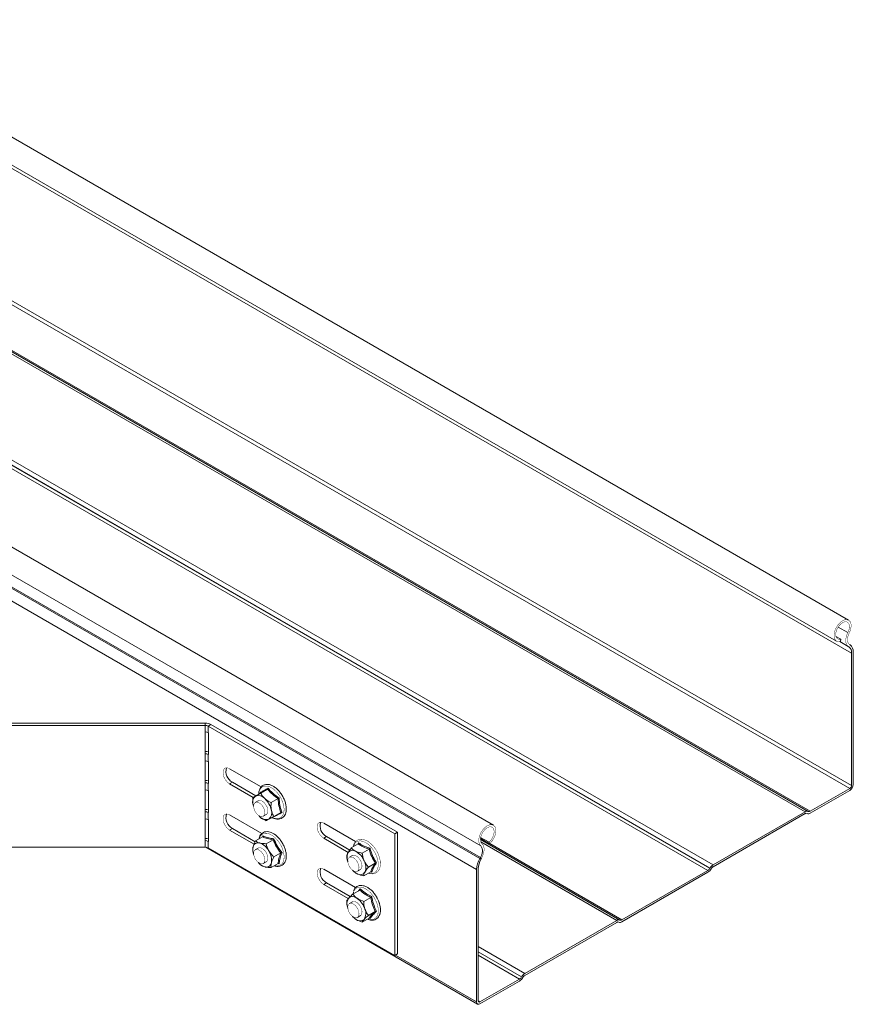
# Model space of a CAD drawing. Header units: millimetres. Extents: x -295 to 1856, y -2384 to 543.
# Tile 19 of 28: x 926 to 1239, y -1016 to -646. Entities that reach past the tile are written whole.
import ezdxf

# ---------------------------------------------------------------- set-up
doc = ezdxf.new("R2010")
doc.units = ezdxf.units.MM
doc.linetypes.add('K5LT32768', pattern=[0])
doc.linetypes.add('K5LT32769', pattern=[0])

msp = doc.modelspace()

# ---------------------------------------------------------------- linework, layer by layer
at = {"color": 7, "linetype": 'K5LT32768', "lineweight": 15}
for p, q in [((1237.62, -871.89), (846.97, -646.37)), ((846.97, -656.88), (1233.07, -879.77)), ((846.97, -658.11), (1238.72, -884.26)), ((846.97, -709.34), (1238.08, -935.12)), ((846.97, -726.49), (1223.23, -943.7)), ((846.97, -726.99), (1222.44, -943.75)), ((846.97, -726.99), (1222.48, -943.77)), ((846.97, -727.81), (1221.24, -943.87)), ((846.97, -767.61), (1186.76, -963.77)), ((846.97, -769.57), (1185.56, -965.04)), ((846.97, -769.67), (1185.52, -965.11)), ((846.97, -770.89), (1184.77, -965.9)), ((1104.22, -948.9), (846.97, -800.39)), ((846.97, -810.87), (1099.47, -956.64)), ((846.97, -815.36), (1099.35, -961.05)), ((846.97, -815.93), (1099.1, -961.49)), ((846.97, -820.65), (1097.94, -965.53)), ((1232.85, -878.04), (1234.68, -879.1)), ((1234.51, -879.9), (1234.68, -879.1)), ((1237.49, -881.81), (1237.73, -881.97)), ((1237.95, -881.04), (1238.19, -881.19)), ((1239.36, -883.89), (1239.36, -933.65)), ((1238.72, -884.26), (1238.72, -934.02)), ((697.85, -910.61), (996.08, -910.61)), ((697.85, -911.48), (996.08, -911.48)), ((996.08, -910.61), (996.08, -911.48)), ((996.08, -913.93), (996.08, -911.48)), ((998.21, -911.12), (997.15, -911.73)), ((997.15, -911.73), (1067.23, -952.19)), ((997.15, -914.18), (997.15, -911.73)), ((998.21, -911.12), (1068.29, -951.58)), ((995.97, -913.93), (996.08, -913.93)), ((995.97, -922.09), (995.97, -913.93)), ((997.15, -914.18), (997.23, -914.23)), ((997.23, -914.23), (997.23, -922.39)), ((996.08, -921.23), (995.97, -921.23)), ((996.08, -922.09), (995.97, -922.09)), ((996.08, -921.23), (996.08, -922.09)), ((996.08, -924.81), (996.08, -922.09)), ((997.15, -925.06), (997.15, -922.35)), ((997.23, -922.39), (997.15, -922.35)), ((995.97, -924.81), (996.08, -924.81)), ((995.97, -932.98), (995.97, -924.81)), ((997.15, -925.06), (997.23, -925.11)), ((997.23, -925.11), (997.23, -933.28)), ((1005.18, -927.7), (1017.05, -934.55)), ((996.08, -932.11), (995.97, -932.11)), ((996.08, -932.98), (995.97, -932.98)), ((996.08, -932.11), (996.08, -932.98)), ((996.08, -935.7), (996.08, -932.98)), ((997.15, -935.95), (997.15, -933.23)), ((997.23, -933.28), (997.15, -933.23)), ((1005.18, -933.42), (1006.24, -932.8)), ((1013.99, -938.5), (1005.18, -933.42)), ((1015.08, -937.91), (1006.24, -932.8)), ((1019.45, -935.43), (1016.85, -936.93)), ((1238.08, -935.12), (1223.23, -943.7)), ((995.97, -935.7), (996.08, -935.7)), ((995.97, -943.86), (995.97, -935.7)), ((997.15, -935.95), (997.23, -936)), ((997.23, -936), (997.23, -944.16)), ((1016.55, -937.06), (1013.94, -938.56)), ((1016.64, -936.95), (1016.61, -936.73)), ((1023.39, -938.96), (1020.78, -940.46)), ((1238.08, -935.86), (1223.23, -944.43)), ((996.08, -943), (995.97, -943)), ((996.08, -943), (996.08, -943.86)), ((1015.95, -939.74), (1014.82, -940.39)), ((996.08, -943.86), (995.97, -943.86)), ((995.97, -946.58), (996.08, -946.58)), ((995.97, -954.75), (995.97, -946.58)), ((996.08, -946.58), (996.08, -943.86)), ((997.15, -946.83), (997.15, -944.11)), ((997.23, -944.16), (997.15, -944.11)), ((1005.18, -945.05), (1017.33, -952.06)), ((1016.2, -945.43), (1016.21, -945.44)), ((1016.25, -945.42), (1016.51, -945.73)), ((1017.82, -945.59), (1018.95, -944.93)), ((1024.42, -944.11), (1021.81, -945.62)), ((1221.24, -943.87), (1186.76, -963.77)), ((1221.24, -944.6), (1186.76, -964.51)), ((1222.03, -944.55), (1221.99, -944.53)), ((1221.99, -944.53), (1222.03, -944.55)), ((1222.48, -943.77), (1222.44, -943.75)), ((997.15, -946.83), (997.23, -946.88)), ((997.23, -946.88), (997.23, -955.05)), ((1005.18, -950.77), (1006.24, -950.15)), ((1014.84, -955.12), (1006.24, -950.15)), ((1040.54, -948.11), (1052.53, -955.03)), ((996.08, -953.88), (995.97, -953.88)), ((996.08, -953.88), (996.08, -954.75)), ((1014.42, -956.1), (1005.18, -950.77)), ((1017.57, -953.36), (1014.97, -954.86)), ((1017.54, -953.38), (1017.69, -952.95)), ((1040.54, -953.83), (1041.6, -953.21)), ((1049.75, -959.15), (1040.54, -953.83)), ((1050.33, -958.26), (1041.6, -953.21)), ((1068.29, -951.58), (1067.23, -952.19)), ((1067.23, -952.19), (1067.23, -997.92)), ((1068.29, -951.58), (1068.29, -997.3)), ((1099.38, -953.99), (1102.78, -955.95)), ((1099.46, -953.51), (1102.62, -955.33)), ((996.08, -957.2), (697.85, -957.2)), ((996.08, -954.75), (995.97, -954.75)), ((996.08, -957.2), (996.08, -954.75)), ((996.26, -957.21), (1098.31, -1016.12)), ((997.23, -955.05), (997.15, -955)), ((997.15, -957.46), (997.15, -955)), ((1067.23, -997.92), (997.15, -957.46)), ((1015.95, -957.5), (1014.82, -958.15)), ((1021.51, -954.38), (1018.9, -955.88)), ((1053.5, -955.98), (1050.9, -957.49)), ((1053.34, -956.08), (1053.65, -955.57)), ((1099.37, -954.34), (1151.73, -984.57)), ((1099.37, -954.34), (1151.77, -984.59)), ((1102.62, -955.33), (1102.78, -955.95)), ((1014.09, -959.42), (1014.15, -959.63)), ((1024.42, -959.36), (1021.81, -960.87)), ((1051.31, -960.35), (1050.18, -961)), ((1057.57, -957.94), (1054.97, -959.44)), ((1099.1, -961.49), (1099.35, -961.05)), ((1099.56, -961.73), (1099.81, -961.29)), ((1016.2, -963.19), (1016.35, -963.34)), ((1016.85, -963.82), (1016.4, -963.3)), ((1017.82, -963.35), (1018.95, -962.69)), ((1023.39, -963.33), (1020.78, -964.84)), ((1023.8, -963.43), (1023.33, -963.37)), ((1049.48, -962.4), (1049.5, -962.49)), ((1059.9, -963.15), (1057.3, -964.66)), ((1098.57, -1014.93), (1098.57, -965.17)), ((1185.56, -965.04), (1185.52, -965.11)), ((1040.54, -965.46), (1052.53, -972.39)), ((1051.56, -966.04), (1051.72, -966.21)), ((1053.18, -966.2), (1054.31, -965.55)), ((1058.17, -966.42), (1055.56, -967.92)), ((1058.55, -966.53), (1058.2, -966.41)), ((1097.94, -965.53), (1097.94, -1015.3)), ((1184.77, -965.9), (1152.52, -984.52)), ((1184.77, -966.63), (1152.52, -985.25)), ((1186.01, -965.3), (1185.97, -965.37)), ((1040.54, -971.18), (1041.6, -970.57)), ((1049.74, -976.49), (1040.54, -971.18)), ((1050.51, -975.71), (1041.6, -970.57)), ((1054.1, -973.28), (1051.5, -974.79)), ((1051.73, -974.06), (1051.57, -974.74)), ((1053.55, -973.6), (1054.28, -972.86)), ((1058.17, -976.03), (1055.56, -977.53)), ((1056.45, -974.65), (1056.18, -974.89)), ((1051.31, -977.7), (1050.18, -978.36)), ((1061.42, -978.24), (1061.37, -978.05)), ((1051.56, -983.4), (1051.63, -983.47)), ((1052.51, -984.2), (1051.68, -983.42)), ((1053.18, -983.55), (1054.31, -982.9)), ((1059.9, -981.3), (1057.3, -982.8)), ((1057.57, -983.82), (1054.97, -985.32)), ((1057.93, -983.93), (1057.65, -983.8)), ((1150.53, -984.69), (1116.05, -1004.59)), ((1150.53, -985.42), (1116.05, -1005.33)), ((1151.32, -985.37), (1151.28, -985.35)), ((1151.28, -985.35), (1151.32, -985.37)), ((1151.77, -984.59), (1151.73, -984.57)), ((1068.29, -997.3), (1067.23, -997.92)), ((1114.85, -1005.86), (1114.81, -1005.93)), ((1114.06, -1006.72), (1099.21, -1015.3)), ((1114.06, -1007.46), (1099.21, -1016.03)), ((1115.3, -1006.12), (1115.26, -1006.19))]:
    msp.add_line(p, q, dxfattribs=at)
at = {"color": 8, "linetype": 'K5LT32769', "lineweight": 15, "true_color": 0x808080}
for p, q in [((917.86, -748.79), (1238.72, -934.02)), ((1233.7, -874.49), (1237.33, -876.59)), ((1234.25, -879.96), (1237.73, -881.97)), ((1234.27, -879.95), (1237.49, -881.81)), ((997.23, -922.3), (997.15, -922.35)), ((997.23, -933.18), (997.15, -933.23)), ((997.23, -944.07), (997.15, -944.11)), ((997.23, -954.95), (997.15, -955)), ((1051.97, -956.13), (1051.63, -957.07)), ((1099.52, -955.24), (1150.53, -984.69)), ((1102.88, -955.86), (1152.52, -984.52)), ((1098.57, -994.5), (1116.05, -1004.59)), ((1067.53, -997.74), (1097.94, -1015.3)), ((1098.57, -996.46), (1114.85, -1005.86)), ((1098.57, -996.55), (1114.81, -1005.93)), ((1098.57, -997.78), (1114.06, -1006.72)), ((1098.57, -1014.93), (1099.21, -1015.3))]:
    msp.add_line(p, q, dxfattribs=at)
at = {"color": 7, "linetype": 'K5LT32768', "const_width": 0.15}
for points in [[(1234.51, -879.9), (1233.67, -879.97), (1232.96, -879.71), (1232.45, -879.13), (1232.17, -878.28), (1232.15, -877.23), (1232.39, -876.07), (1232.87, -874.9), (1233.54, -873.79), (1234.37, -872.86), (1235.27, -872.16), (1236.18, -871.76), (1237.02, -871.69), (1237.73, -871.96), (1238.24, -872.54), (1238.52, -873.39), (1238.54, -874.44), (1238.3, -875.6), (1237.82, -876.78)], [(1234.68, -879.1), (1233.92, -879.14), (1233.31, -878.85), (1232.92, -878.24), (1232.76, -877.39), (1232.88, -876.38), (1233.24, -875.31), (1233.82, -874.3), (1234.56, -873.44), (1235.38, -872.83), (1236.19, -872.53), (1236.92, -872.56), (1237.48, -872.93), (1237.83, -873.6), (1237.92, -874.49), (1237.75, -875.52), (1237.33, -876.59)], [(1237.33, -876.59), (1236.97, -877.39), (1236.72, -878.2), (1236.57, -878.99), (1236.53, -879.74), (1236.61, -880.41), (1236.8, -881), (1237.1, -881.47), (1237.49, -881.81)], [(1237.82, -876.78), (1237.53, -877.43), (1237.32, -878.09), (1237.2, -878.74), (1237.17, -879.35), (1237.23, -879.9), (1237.39, -880.37), (1237.63, -880.76), (1237.95, -881.04)], [(1005.18, -933.42), (1004.34, -932.75), (1003.59, -931.83), (1003.04, -930.75), (1002.75, -929.65), (1002.75, -928.65), (1003.04, -927.89), (1003.59, -927.45), (1004.34, -927.38), (1005.18, -927.7)], [(1014.22, -942.13), (1014.18, -941.98), (1014.03, -941.39)], [(1014.8, -940.4), (1015.4, -940.25), (1016.11, -940.43), (1016.85, -940.92), (1017.52, -941.66), (1018.04, -942.56), (1018.36, -943.51), (1018.44, -944.4), (1018.25, -945.11), (1017.84, -945.58), (1017.24, -945.73), (1016.53, -945.55), (1015.79, -945.06), (1015.12, -944.32), (1014.6, -943.42), (1014.28, -942.47), (1014.21, -941.58), (1014.39, -940.86), (1014.8, -940.4)], [(1018.95, -944.93), (1019.37, -944.49), (1019.56, -943.79), (1019.51, -942.9), (1019.2, -941.95), (1018.68, -941.05), (1018.02, -940.3), (1017.28, -939.8), (1016.57, -939.6), (1015.96, -939.73), (1015.95, -939.74)], [(1005.18, -950.77), (1004.34, -950.11), (1003.59, -949.18), (1003.04, -948.1), (1002.75, -947), (1002.75, -946.01), (1003.04, -945.24), (1003.59, -944.8), (1004.34, -944.74), (1005.18, -945.05)], [(1016.51, -945.73), (1016.07, -945.3), (1016.02, -945.24)], [(1040.54, -953.83), (1039.69, -953.16), (1038.95, -952.24), (1038.39, -951.16), (1038.1, -950.06), (1038.1, -949.06), (1038.39, -948.3), (1038.95, -947.86), (1039.69, -947.79), (1040.54, -948.11)], [(1099.47, -956.64), (1098.99, -956.02), (1098.75, -955.13), (1098.77, -954.06), (1099.05, -952.9), (1099.56, -951.72), (1100.27, -950.64), (1101.11, -949.74), (1102.02, -949.08), (1102.92, -948.74), (1103.75, -948.72), (1104.43, -949.04), (1104.91, -949.67), (1105.14, -950.55), (1105.12, -951.62), (1104.84, -952.79), (1104.33, -953.96), (1103.62, -955.05), (1102.78, -955.95)], [(1099.96, -955.89), (1099.54, -955.31), (1099.37, -954.48), (1099.46, -953.48), (1099.81, -952.41), (1100.37, -951.39), (1101.1, -950.51), (1101.91, -949.88), (1102.73, -949.55), (1103.47, -949.55), (1104.05, -949.9), (1104.42, -950.54), (1104.53, -951.42), (1104.38, -952.44), (1103.98, -953.51), (1103.37, -954.51), (1102.62, -955.33)], [(1057.25, -966.94), (1057.77, -967.14), (1058.85, -967.26), (1059.83, -967.06), (1060.64, -966.56), (1061.25, -965.83), (1061.64, -964.9), (1061.82, -963.77), (1061.78, -962.5), (1061.5, -961.14), (1061.01, -959.77), (1060.33, -958.44), (1059.49, -957.21), (1058.53, -956.13), (1057.48, -955.25), (1056.38, -954.62), (1055.27, -954.27), (1054.2, -954.22), (1053.25, -954.5), (1052.49, -955.05), (1051.97, -955.78), (1051.73, -956.32), (1051.56, -957.11)], [(1018.95, -962.69), (1019.2, -962.49), (1019.51, -961.9), (1019.56, -961.08), (1019.37, -960.15), (1018.94, -959.21), (1018.33, -958.38), (1017.62, -957.75), (1016.89, -957.41), (1016.22, -957.39), (1015.95, -957.5)], [(1099.81, -961.29), (1100.2, -960.5), (1100.49, -959.69), (1100.68, -958.88), (1100.76, -958.12), (1100.72, -957.42), (1100.57, -956.8), (1100.32, -956.28), (1099.96, -955.89)], [(1017.84, -959.91), (1018.25, -960.85), (1018.44, -961.78), (1018.36, -962.59), (1018.04, -963.17), (1017.52, -963.46), (1016.85, -963.42), (1016.11, -963.07), (1015.4, -962.43), (1014.8, -961.58), (1014.39, -960.64), (1014.21, -959.71), (1014.28, -958.91), (1014.6, -958.33), (1015.12, -958.03), (1015.79, -958.07), (1016.53, -958.43), (1017.24, -959.07), (1017.84, -959.91)], [(1053.19, -962.77), (1053.61, -963.71), (1053.79, -964.64), (1053.72, -965.44), (1053.4, -966.03), (1052.87, -966.32), (1052.2, -966.28), (1051.47, -965.92), (1050.76, -965.28), (1050.16, -964.44), (1049.74, -963.5), (1049.56, -962.57), (1049.63, -961.76), (1049.95, -961.18), (1050.48, -960.89), (1051.15, -960.93), (1051.88, -961.29), (1052.59, -961.92), (1053.19, -962.77)], [(1054.31, -965.55), (1054.73, -965.1), (1054.92, -964.39), (1054.86, -963.51), (1054.55, -962.56), (1054.03, -961.65), (1053.36, -960.91), (1052.63, -960.41), (1051.92, -960.21), (1051.31, -960.35), (1051.31, -960.35)], [(1040.54, -971.18), (1039.69, -970.52), (1038.95, -969.59), (1038.39, -968.51), (1038.1, -967.41), (1038.1, -966.42), (1038.39, -965.65), (1038.95, -965.21), (1039.69, -965.15), (1040.54, -965.46)], [(1050.16, -978.37), (1050.76, -978.22), (1051.47, -978.4), (1052.2, -978.88), (1052.87, -979.62), (1053.4, -980.52), (1053.72, -981.47), (1053.79, -982.36), (1053.61, -983.08), (1053.19, -983.54), (1052.59, -983.69), (1051.88, -983.51), (1051.15, -983.02), (1050.48, -982.29), (1049.95, -981.39), (1049.63, -980.44), (1049.56, -979.55), (1049.74, -978.83), (1050.16, -978.37)], [(1054.73, -980.37), (1054.3, -979.43), (1053.7, -978.59), (1052.99, -977.96), (1052.25, -977.62), (1051.59, -977.59), (1051.31, -977.7)], [(1054.31, -982.9), (1054.55, -982.71), (1054.86, -982.11), (1054.92, -981.3), (1054.73, -980.37)]]:
    msp.add_lwpolyline(points, dxfattribs=at)
at = {"color": 8, "linetype": 'K5LT32769', "true_color": 0x808080, "const_width": 0.15}
for points in [[(1021.24, -946), (1021.84, -946.26), (1022.89, -946.47), (1023.84, -946.36), (1024.63, -945.92), (1025.21, -945.17), (1025.57, -944.17), (1025.67, -942.96), (1025.52, -941.61), (1025.12, -940.19), (1024.49, -938.78), (1023.67, -937.45), (1022.71, -936.28), (1021.64, -935.32), (1020.54, -934.64), (1019.46, -934.26), (1018.45, -934.21), (1017.58, -934.49), (1016.89, -935.09), (1016.41, -935.97), (1016.18, -937.08), (1016.17, -937.28)], [(1022.08, -964.09), (1022.18, -964.12), (1023.21, -964.23), (1024.11, -964.01), (1024.83, -963.47), (1025.35, -962.64), (1025.63, -961.57), (1025.65, -960.31), (1025.42, -958.93), (1024.95, -957.5), (1024.25, -956.11), (1023.38, -954.82), (1022.38, -953.71), (1021.29, -952.84), (1020.19, -952.25), (1019.13, -951.97), (1018.16, -952.03), (1017.34, -952.41), (1016.71, -953.1), (1016.31, -954.06), (1016.3, -954.09)], [(1057.31, -966.91), (1057.76, -967.02), (1058.76, -967.07), (1059.63, -966.78), (1060.31, -966.18), (1060.78, -965.3), (1061.01, -964.18), (1060.98, -962.89), (1060.7, -961.49), (1060.18, -960.07), (1059.44, -958.69), (1058.54, -957.43), (1057.52, -956.37), (1056.42, -955.55), (1055.32, -955.02), (1054.27, -954.81), (1053.33, -954.93), (1052.55, -955.38), (1051.97, -956.13)], [(1060.58, -978.45), (1059.99, -977.03), (1059.21, -975.68), (1058.27, -974.47), (1057.22, -973.47), (1056.12, -972.72), (1055.03, -972.28), (1054, -972.16), (1053.1, -972.38), (1052.37, -972.91), (1051.85, -973.73), (1051.73, -974.06)], [(1057.02, -984.16), (1058.04, -984.42), (1059.01, -984.37), (1059.83, -984), (1060.47, -983.31), (1060.87, -982.36), (1061.03, -981.19), (1060.93, -979.86), (1060.58, -978.45)]]:
    msp.add_lwpolyline(points, dxfattribs=at)
at = {"color": 7, "linetype": 'K5LT32768', "lineweight": 15}
for centre, radius, start, end in [((1236.12, -884.02), 2.61, 354.741, 51.9912), ((1236.3, -883.61), 3.07, 354.7422, 51.9917), ((996.17, -914.94), 4.33, 61.9625, 91.1451), ((996.13, -913.64), 2.17, 61.9636, 91.1299), ((996.13, -916.09), 2.17, 61.9636, 91.1299), ((996.1, -926.18), 4.96, 76.8194, 90.1432), ((996.13, -924.26), 2.17, 61.9636, 91.1299), ((996.13, -926.98), 2.17, 61.9636, 91.1299), ((1008.42, -928.76), 4.59, 162.2617, 241.7356), ((996.1, -937.07), 4.96, 76.8194, 90.1432), ((996.13, -935.14), 2.17, 61.9636, 91.1299), ((1236.59, -933.53), 2.77, 302.6047, 357.3964), ((1237.34, -933.96), 1.38, 302.6034, 357.3999), ((996.13, -937.86), 2.17, 61.9636, 91.1299), ((1016.91, -940.36), 3.06, 129.3558, 199.6266), ((1015.99, -940.95), 3.13, 39.9189, 109.0784), ((1012.84, -944.99), 8.21, 12.0184, 47.4739), ((996.1, -947.95), 4.96, 76.8194, 90.1432), ((996.13, -946.03), 2.17, 61.9636, 91.1299), ((996.13, -948.75), 2.17, 61.9636, 91.1299), ((1008.42, -946.11), 4.59, 162.2617, 241.7357), ((1018.91, -943.72), 3.13, 219.9192, 289.078), ((1017.99, -944.31), 3.06, 309.3564, 19.626), ((1221.94, -944.85), 1.21, 65.6829, 125.6216), ((1221.68, -945.22), 0.755, 65.6992, 125.6083), ((1222.53, -943.45), 1.21, 245.6829, 305.6216), ((1222.79, -943.09), 0.754, 245.6776, 305.6299), ((1043.77, -949.17), 4.59, 162.2612, 241.7361), ((996.1, -958.84), 4.96, 76.8194, 90.1432), ((996.13, -956.91), 2.17, 61.9636, 91.1299), ((996.13, -959.37), 2.17, 61.9636, 91.1299), ((1019.27, -958.14), 5.34, 168.7079, 199.1232), ((1015.91, -957.44), 1.92, 71.8469, 169.6873), ((1014.4, -961.48), 6.23, 27.3207, 70.1633), ((1096.42, -958.76), 3.71, 321.9471, 34.7714), ((1014.63, -962.07), 6.33, 350.6767, 33.0603), ((1054.03, -961.09), 4.75, 158.6329, 200.3253), ((1051.37, -960.4), 2.04, 56.0349, 149.4632), ((1048.97, -965.09), 7.3, 22.5434, 60.9832), ((1106.51, -965.82), 8.58, 149.7133, 178.1266), ((1020.01, -959.56), 5.27, 220.7108, 252.1612), ((1018.99, -962.75), 1.92, 251.8468, 349.687), ((1043.77, -966.52), 4.59, 162.2612, 241.7362), ((1051.22, -964.74), 5.12, 339.4705, 28.5654), ((1105.86, -965.41), 7.3, 149.7157, 178.1271), ((1183.63, -964.06), 2.16, 301.9588, 331.1387), ((1188.6, -966.71), 3.46, 121.953, 151.1459), ((1187.91, -966.34), 2.16, 121.949, 151.1485), ((1055.77, -961.95), 5.88, 221.5933, 243.0659), ((1054.25, -965.49), 2.04, 236.0336, 329.4645), ((1182.94, -963.7), 3.46, 301.953, 331.146), ((1053.25, -978.5), 4, 146.5963, 203.5244), ((1051.44, -978.16), 2.42, 46.5372, 129.4889), ((1048.43, -982.85), 7.96, 17.803, 54.0211), ((1056.22, -978.8), 6.55, 222.2189, 235.4794), ((1052.33, -982.09), 4.04, 326.7174, 24.5402), ((1054.17, -982.44), 2.42, 226.5363, 309.4899), ((1151.23, -985.67), 1.21, 65.6964, 125.6081), ((1150.97, -986.04), 0.754, 65.6764, 125.6189), ((1151.82, -984.27), 1.21, 245.6964, 305.6081), ((1152.08, -983.91), 0.754, 245.6764, 305.6189), ((1112.92, -1004.88), 2.16, 301.9552, 331.1481), ((1117.89, -1007.53), 3.46, 121.9592, 151.1398), ((1117.2, -1007.16), 2.16, 121.9552, 151.1481), ((1112.23, -1004.52), 3.46, 301.9592, 331.1398), ((1098.71, -1015.42), 0.786, 170.776, 309.2166), ((1098.96, -1014.99), 0.393, 170.7704, 309.2222)]:
    msp.add_arc(centre, radius, start, end, dxfattribs=at)
for points, knots in [([(1021.14, -946), (1021.2, -946.04), (1021.63, -946.32), (1022.45, -946.57), (1023.53, -946.7), (1024.52, -946.49), (1025.33, -945.98), (1025.94, -945.22), (1026.34, -944.27), (1026.51, -943.13), (1026.46, -941.85), (1026.17, -940.49), (1025.67, -939.11), (1024.98, -937.77), (1024.13, -936.53), (1023.16, -935.45), (1022.1, -934.58), (1020.99, -933.94), (1019.88, -933.59), (1018.81, -933.56), (1017.86, -933.84), (1017.09, -934.42), (1016.53, -935.22), (1016.19, -936.19), (1016.14, -936.94), (1016.12, -937.31)], [0, 0, 0, 0, 0.008206, 0.054943, 0.101583, 0.14706, 0.19072, 0.233585, 0.276954, 0.321789, 0.367663, 0.413792, 0.459831, 0.50579, 0.551753, 0.597801, 0.64403, 0.690541, 0.737332, 0.783806, 0.828851, 0.872179, 0.915005, 0.958695, 1, 1, 1, 1]), ([(1019.45, -935.43), (1018.89, -935.75), (1017.73, -936.4), (1016.94, -936.84), (1016.55, -937.06)], [0, 0, 0, 0, 0.492148, 1, 1, 1, 1]), ([(1016.61, -936.73), (1016.7, -936.68), (1017.16, -936.44), (1018.09, -935.93), (1019.17, -935.31), (1019.67, -935.02)], [0, 0, 0, 0, 0.118084, 0.592257, 1, 1, 1, 1]), ([(1019.67, -935.02), (1019.67, -935.02), (1019.66, -935.06), (1019.65, -935.15), (1019.6, -935.27), (1019.54, -935.37), (1019.48, -935.41), (1019.45, -935.43)], [0, 0, 0, 0, 0.007951, 0.267464, 0.528347, 0.763536, 1, 1, 1, 1]), ([(1023.39, -938.96), (1022.65, -938.43), (1021.15, -937.37), (1020.03, -936.08), (1019.45, -935.43)], [0, 0, 0, 0, 0.49215, 1, 1, 1, 1]), ([(1019.67, -935.02), (1019.8, -935.18), (1020.46, -935.99), (1021.75, -937.31), (1023.15, -938.28), (1023.8, -938.72)], [0, 0, 0, 0, 0.118083, 0.592259, 1, 1, 1, 1]), ([(1014.03, -941.39), (1013.95, -940.65), (1013.84, -939.72), (1013.92, -938.76), (1013.94, -938.56)], [0, 0, 0, 0, 0.801459, 1, 1, 1, 1]), ([(1013.94, -938.56), (1014.17, -938.44), (1014.43, -938.3), (1014.92, -938.02), (1014.97, -937.99)], [0, 0, 0, 0, 0.896037, 1, 1, 1, 1]), ([(1014.97, -937.99), (1015.43, -937.74), (1016, -937.42), (1016.71, -937.01), (1016.85, -936.93)], [0, 0, 0, 0, 0.801457, 1, 1, 1, 1]), ([(1016.64, -936.95), (1016.64, -936.94), (1016.66, -936.9), (1016.65, -936.83), (1016.63, -936.76), (1016.61, -936.73), (1016.61, -936.73)], [0, 0, 0, 0, 0.146667, 0.568031, 0.987169, 1, 1, 1, 1]), ([(1016.85, -936.93), (1016.95, -937.12), (1017.34, -937.83), (1017.95, -938.47), (1018.39, -938.94)], [0, 0, 0, 0, 0.263247, 1, 1, 1, 1]), ([(1018.39, -938.94), (1018.5, -939.03), (1019.16, -939.6), (1020.01, -940.09), (1020.75, -940.45), (1020.78, -940.46)], [0, 0, 0, 0, 0.148481, 0.965561, 1, 1, 1, 1]), ([(1023.8, -938.72), (1023.8, -938.72), (1023.77, -938.74), (1023.7, -938.78), (1023.59, -938.84), (1023.48, -938.9), (1023.42, -938.94), (1023.39, -938.96)], [0, 0, 0, 0, 0.007929, 0.267458, 0.528348, 0.763542, 1, 1, 1, 1]), ([(1024.42, -944.11), (1024.16, -943.32), (1023.63, -941.71), (1023.47, -939.88), (1023.39, -938.96)], [0, 0, 0, 0, 0.492149, 1, 1, 1, 1]), ([(1023.8, -938.72), (1023.81, -938.95), (1023.87, -940.09), (1024.12, -941.98), (1024.64, -943.46), (1024.88, -944.14)], [0, 0, 0, 0, 0.118083, 0.592257, 1, 1, 1, 1]), ([(1020.78, -940.46), (1020.74, -941.33), (1020.69, -942.31), (1020.86, -943.19), (1020.87, -943.28)], [0, 0, 0, 0, 0.896038, 1, 1, 1, 1]), ([(1016.51, -945.73), (1016.61, -945.81), (1017.28, -946.39), (1018.13, -946.88), (1018.87, -947.23), (1018.9, -947.25)], [0, 0, 0, 0, 0.148486, 0.965566, 1, 1, 1, 1]), ([(1019.93, -946.68), (1019.59, -946.87), (1019.16, -947.1), (1018.95, -947.22), (1018.9, -947.25)], [0, 0, 0, 0, 0.801461, 1, 1, 1, 1]), ([(1021.81, -945.62), (1021.19, -945.97), (1020.49, -946.36), (1019.99, -946.65), (1019.93, -946.68)], [0, 0, 0, 0, 0.89604, 1, 1, 1, 1]), ([(1020.87, -943.28), (1021.07, -943.96), (1021.32, -944.8), (1021.73, -945.48), (1021.81, -945.62)], [0, 0, 0, 0, 0.801459, 1, 1, 1, 1]), ([(1024.88, -944.14), (1024.73, -944.22), (1023.98, -944.63), (1022.84, -945.26), (1022.15, -945.66), (1021.82, -945.85)], [0, 0, 0, 0, 0.118086, 0.592258, 1, 1, 1, 1]), ([(1024.88, -944.14), (1024.88, -944.14), (1024.84, -944.12), (1024.76, -944.09), (1024.63, -944.07), (1024.51, -944.07), (1024.45, -944.1), (1024.42, -944.11)], [0, 0, 0, 0, 0.007999, 0.267475, 0.528374, 0.763543, 1, 1, 1, 1]), ([(1022.01, -964.13), (1022.09, -964.16), (1022.21, -964.21), (1022.53, -964.34), (1023.13, -964.41), (1024.01, -964.41), (1024.92, -964.04), (1025.64, -963.41), (1026.15, -962.56), (1026.44, -961.52), (1026.51, -960.31), (1026.35, -958.99), (1025.97, -957.61), (1025.37, -956.24), (1024.61, -954.94), (1023.69, -953.77), (1022.67, -952.78), (1021.59, -952.01), (1020.47, -951.5), (1019.37, -951.3), (1018.35, -951.41), (1017.47, -951.84), (1016.81, -952.53), (1016.38, -953.3), (1016.27, -953.9), (1016.23, -954.13)], [0, 0, 0, 0, 0.010856, 0.016984, 0.043753, 0.093266, 0.141378, 0.187862, 0.23412, 0.281606, 0.330593, 0.380296, 0.430013, 0.479621, 0.52918, 0.57879, 0.628532, 0.678524, 0.728844, 0.779279, 0.828839, 0.876477, 0.922807, 0.96924, 1, 1, 1, 1]), ([(1017.69, -952.95), (1017.69, -952.95), (1017.7, -953), (1017.71, -953.08), (1017.69, -953.2), (1017.65, -953.3), (1017.6, -953.34), (1017.57, -953.36)], [0, 0, 0, 0, 0.007949, 0.267459, 0.528345, 0.763539, 1, 1, 1, 1]), ([(1021.51, -954.38), (1020.77, -954.26), (1019.27, -954.03), (1018.14, -953.59), (1017.57, -953.36)], [0, 0, 0, 0, 0.492148, 1, 1, 1, 1]), ([(1017.69, -952.95), (1017.82, -953.01), (1018.49, -953.32), (1019.78, -953.75), (1021.18, -953.93), (1021.82, -954.02)], [0, 0, 0, 0, 0.118083, 0.592259, 1, 1, 1, 1]), ([(1021.82, -954.02), (1021.82, -954.02), (1021.81, -954.06), (1021.76, -954.13), (1021.68, -954.23), (1021.59, -954.32), (1021.54, -954.36), (1021.51, -954.38)], [0, 0, 0, 0, 0.007941, 0.267454, 0.528345, 0.763538, 1, 1, 1, 1]), ([(1021.82, -954.02), (1021.91, -954.24), (1022.36, -955.35), (1023.28, -957.19), (1024.38, -958.6), (1024.88, -959.26)], [0, 0, 0, 0, 0.118084, 0.592256, 1, 1, 1, 1]), ([(1013.94, -958.83), (1013.9, -958.36), (1013.85, -957.84), (1014.01, -957.16), (1014.03, -957.09)], [0, 0, 0, 0, 0.896038, 1, 1, 1, 1]), ([(1014.03, -957.09), (1014.23, -956.52), (1014.47, -955.79), (1014.89, -955.02), (1014.97, -954.86)], [0, 0, 0, 0, 0.801459, 1, 1, 1, 1]), ([(1014.97, -954.86), (1015.07, -954.94), (1015.45, -955.25), (1016.06, -955.46), (1016.51, -955.62)], [0, 0, 0, 0, 0.263248, 1, 1, 1, 1]), ([(1016.51, -955.62), (1016.61, -955.64), (1017.28, -955.8), (1018.13, -955.86), (1018.87, -955.88), (1018.9, -955.88)], [0, 0, 0, 0, 0.148486, 0.965566, 1, 1, 1, 1]), ([(1018.9, -955.88), (1019.13, -956.73), (1019.39, -957.67), (1019.88, -958.53), (1019.93, -958.62)], [0, 0, 0, 0, 0.896034, 1, 1, 1, 1]), ([(1024.42, -959.36), (1023.85, -958.6), (1022.69, -957.04), (1021.91, -955.27), (1021.51, -954.38)], [0, 0, 0, 0, 0.492146, 1, 1, 1, 1]), ([(1050.9, -957.49), (1050.76, -957.66), (1050.24, -958.33), (1049.88, -958.93), (1049.61, -959.37)], [0, 0, 0, 0, 0.263246, 1, 1, 1, 1]), ([(1050.9, -957.49), (1051.3, -957.89), (1051.75, -958.34), (1052.44, -958.67), (1052.51, -958.71)], [0, 0, 0, 0, 0.896042, 1, 1, 1, 1]), ([(1053.5, -955.98), (1053.53, -955.96), (1053.58, -955.92), (1053.64, -955.82), (1053.66, -955.7), (1053.66, -955.61), (1053.65, -955.57), (1053.65, -955.57)], [0, 0, 0, 0, 0.236461, 0.471647, 0.732528, 0.992042, 1, 1, 1, 1]), ([(1057.57, -957.94), (1056.81, -957.67), (1055.27, -957.13), (1054.1, -956.37), (1053.5, -955.98)], [0, 0, 0, 0, 0.492145, 1, 1, 1, 1]), ([(1053.65, -955.57), (1053.79, -955.67), (1054.48, -956.16), (1055.82, -956.92), (1057.26, -957.4), (1057.93, -957.62)], [0, 0, 0, 0, 0.118086, 0.59226, 1, 1, 1, 1]), ([(1057.57, -957.94), (1057.6, -957.92), (1057.66, -957.88), (1057.76, -957.8), (1057.85, -957.71), (1057.9, -957.65), (1057.93, -957.62), (1057.93, -957.62)], [0, 0, 0, 0, 0.236463, 0.47165, 0.732543, 0.992064, 1, 1, 1, 1]), ([(1057.93, -957.62), (1057.99, -957.85), (1058.32, -959), (1059.03, -960.92), (1059.95, -962.41), (1060.38, -963.1)], [0, 0, 0, 0, 0.118083, 0.592258, 1, 1, 1, 1]), ([(1014.09, -959.42), (1014.09, -959.41), (1014.01, -959.22), (1013.97, -959.02), (1013.94, -958.83)], [0, 0, 0, 0, 0.054158, 1, 1, 1, 1]), ([(1019.93, -958.62), (1020.39, -959.27), (1020.96, -960.08), (1021.67, -960.74), (1021.81, -960.87)], [0, 0, 0, 0, 0.801459, 1, 1, 1, 1]), ([(1021.81, -960.87), (1021.46, -961.56), (1021.08, -962.34), (1020.89, -963.03), (1020.87, -963.1)], [0, 0, 0, 0, 0.896038, 1, 1, 1, 1]), ([(1023.39, -963.33), (1023.47, -962.74), (1023.62, -961.52), (1024.15, -960.09), (1024.42, -959.36)], [0, 0, 0, 0, 0.492148, 1, 1, 1, 1]), ([(1024.88, -959.26), (1024.81, -959.44), (1024.44, -960.33), (1023.97, -961.8), (1023.86, -962.91), (1023.8, -963.43)], [0, 0, 0, 0, 0.118083, 0.592258, 1, 1, 1, 1]), ([(1024.88, -959.26), (1024.88, -959.26), (1024.84, -959.26), (1024.76, -959.26), (1024.63, -959.28), (1024.51, -959.32), (1024.45, -959.35), (1024.42, -959.36)], [0, 0, 0, 0, 0.007998, 0.267474, 0.528374, 0.763542, 1, 1, 1, 1]), ([(1049.61, -959.37), (1049.57, -959.45), (1049.29, -959.98), (1049.19, -960.42), (1049.16, -960.74), (1049.16, -960.75)], [0, 0, 0, 0, 0.148482, 0.965562, 1, 1, 1, 1]), ([(1049.55, -962.38), (1049.43, -962.04), (1049.25, -961.5), (1049.19, -960.95), (1049.16, -960.75)], [0, 0, 0, 0, 0.650701, 1, 1, 1, 1]), ([(1052.51, -958.71), (1053.12, -958.94), (1053.89, -959.24), (1054.79, -959.41), (1054.97, -959.44)], [0, 0, 0, 0, 0.801462, 1, 1, 1, 1]), ([(1054.97, -959.44), (1055.12, -960.32), (1055.28, -961.3), (1055.67, -962.2), (1055.71, -962.29)], [0, 0, 0, 0, 0.89604, 1, 1, 1, 1]), ([(1059.9, -963.15), (1059.43, -962.35), (1058.46, -960.72), (1057.87, -958.87), (1057.57, -957.94)], [0, 0, 0, 0, 0.492149, 1, 1, 1, 1]), ([(1016.85, -963.82), (1016.95, -963.9), (1017.34, -964.2), (1017.95, -964.42), (1018.39, -964.57)], [0, 0, 0, 0, 0.263248, 1, 1, 1, 1]), ([(1018.39, -964.57), (1018.5, -964.6), (1019.16, -964.76), (1020.01, -964.82), (1020.75, -964.84), (1020.78, -964.84)], [0, 0, 0, 0, 0.148481, 0.965561, 1, 1, 1, 1]), ([(1020.87, -963.1), (1020.79, -963.61), (1020.69, -964.25), (1020.77, -964.74), (1020.78, -964.84)], [0, 0, 0, 0, 0.801459, 1, 1, 1, 1]), ([(1023.39, -963.33), (1023.42, -963.32), (1023.48, -963.3), (1023.59, -963.31), (1023.7, -963.35), (1023.77, -963.4), (1023.8, -963.43), (1023.8, -963.43)], [0, 0, 0, 0, 0.236458, 0.471654, 0.73254, 0.992071, 1, 1, 1, 1]), ([(1055.71, -962.29), (1056.09, -962.98), (1056.56, -963.83), (1057.18, -964.52), (1057.3, -964.66)], [0, 0, 0, 0, 0.801463, 1, 1, 1, 1]), ([(1057.3, -964.66), (1057.16, -964.83), (1056.64, -965.5), (1056.27, -966.09), (1056.01, -966.53)], [0, 0, 0, 0, 0.263246, 1, 1, 1, 1]), ([(1058.17, -966.42), (1058.36, -965.93), (1058.75, -964.95), (1059.52, -963.76), (1059.9, -963.15)], [0, 0, 0, 0, 0.492149, 1, 1, 1, 1]), ([(1060.38, -963.1), (1060.27, -963.25), (1059.76, -963.99), (1059.04, -965.21), (1058.71, -966.11), (1058.55, -966.53)], [0, 0, 0, 0, 0.118083, 0.592257, 1, 1, 1, 1]), ([(1060.38, -963.1), (1060.37, -963.1), (1060.33, -963.09), (1060.25, -963.08), (1060.12, -963.08), (1060, -963.11), (1059.94, -963.14), (1059.9, -963.15)], [0, 0, 0, 0, 0.00794, 0.267423, 0.528321, 0.763534, 1, 1, 1, 1]), ([(1053.11, -967.19), (1052.59, -966.89), (1052.07, -966.59), (1051.73, -966.22), (1051.72, -966.21)], [0, 0, 0, 0, 0.974557, 1, 1, 1, 1]), ([(1055.56, -967.92), (1054.77, -967.75), (1053.88, -967.55), (1053.18, -967.22), (1053.11, -967.19)], [0, 0, 0, 0, 0.896032, 1, 1, 1, 1]), ([(1056.01, -966.53), (1055.97, -966.61), (1055.69, -967.14), (1055.59, -967.59), (1055.56, -967.91), (1055.56, -967.92)], [0, 0, 0, 0, 0.148482, 0.965561, 1, 1, 1, 1]), ([(1058.55, -966.53), (1058.55, -966.53), (1058.52, -966.49), (1058.46, -966.44), (1058.36, -966.39), (1058.26, -966.38), (1058.2, -966.4), (1058.17, -966.42)], [0, 0, 0, 0, 0.007958, 0.26747, 0.52835, 0.763534, 1, 1, 1, 1]), ([(1060.62, -976.34), (1060.56, -976.22), (1060.3, -975.66), (1059.65, -974.72), (1058.7, -973.6), (1057.65, -972.69), (1056.55, -972.01), (1055.43, -971.6), (1054.36, -971.5), (1053.38, -971.73), (1052.58, -972.26), (1052.03, -972.91), (1051.85, -973.43), (1051.78, -973.63)], [0, 0, 0, 0, 0.026663, 0.129219, 0.231936, 0.335012, 0.438685, 0.543019, 0.647033, 0.748317, 0.84557, 0.94119, 1, 1, 1, 1]), ([(1049.16, -977.31), (1049.31, -977.05), (1049.48, -976.76), (1049.86, -976.34), (1049.91, -976.29)], [0, 0, 0, 0, 0.89604, 1, 1, 1, 1]), ([(1049.91, -976.29), (1050.28, -975.91), (1050.75, -975.44), (1051.37, -974.9), (1051.5, -974.79)], [0, 0, 0, 0, 0.801463, 1, 1, 1, 1]), ([(1051.5, -974.79), (1051.9, -975.3), (1052.35, -975.88), (1053.03, -976.36), (1053.11, -976.4)], [0, 0, 0, 0, 0.896042, 1, 1, 1, 1]), ([(1054.28, -972.86), (1054.28, -972.86), (1054.28, -972.91), (1054.27, -973), (1054.24, -973.12), (1054.18, -973.22), (1054.13, -973.26), (1054.1, -973.28)], [0, 0, 0, 0, 0.00794, 0.267464, 0.52834, 0.763534, 1, 1, 1, 1]), ([(1058.17, -976.03), (1057.41, -975.63), (1055.86, -974.83), (1054.69, -973.8), (1054.1, -973.28)], [0, 0, 0, 0, 0.492145, 1, 1, 1, 1]), ([(1054.28, -972.86), (1054.42, -972.99), (1055.1, -973.65), (1056.44, -974.69), (1057.88, -975.41), (1058.55, -975.75)], [0, 0, 0, 0, 0.11808, 0.592257, 1, 1, 1, 1]), ([(1058.17, -976.03), (1058.2, -976.01), (1058.26, -975.97), (1058.36, -975.9), (1058.46, -975.82), (1058.52, -975.77), (1058.55, -975.75), (1058.55, -975.75)], [0, 0, 0, 0, 0.236467, 0.471651, 0.732532, 0.992045, 1, 1, 1, 1]), ([(1059.9, -981.3), (1059.53, -980.49), (1058.76, -978.84), (1058.37, -976.98), (1058.17, -976.03)], [0, 0, 0, 0, 0.492147, 1, 1, 1, 1]), ([(1058.55, -975.75), (1058.59, -975.98), (1058.8, -977.15), (1059.3, -979.08), (1060.04, -980.59), (1060.38, -981.28)], [0, 0, 0, 0, 0.118082, 0.592258, 1, 1, 1, 1]), ([(1061.37, -978.05), (1061.28, -977.81), (1061.08, -977.23), (1060.79, -976.67), (1060.62, -976.34)], [0, 0, 0, 0, 0.416514, 1, 1, 1, 1]), ([(1049.61, -980.19), (1049.57, -980.05), (1049.29, -979.18), (1049.19, -978.18), (1049.16, -977.34), (1049.16, -977.31)], [0, 0, 0, 0, 0.148482, 0.965562, 1, 1, 1, 1]), ([(1053.11, -976.4), (1053.72, -976.75), (1054.49, -977.18), (1055.39, -977.47), (1055.56, -977.53)], [0, 0, 0, 0, 0.801462, 1, 1, 1, 1]), ([(1056.01, -980.41), (1055.97, -980.28), (1055.69, -979.4), (1055.59, -978.4), (1055.56, -977.57), (1055.56, -977.53)], [0, 0, 0, 0, 0.148482, 0.965562, 1, 1, 1, 1]), ([(1057.25, -984.3), (1057.54, -984.41), (1058.2, -984.64), (1059.19, -984.63), (1060.13, -984.33), (1060.89, -983.74), (1061.43, -982.93), (1061.77, -981.92), (1061.87, -980.74), (1061.77, -979.49), (1061.53, -978.64), (1061.42, -978.24)], [0, 0, 0, 0, 0.094998, 0.214344, 0.329881, 0.441102, 0.551206, 0.663715, 0.77996, 0.898266, 1, 1, 1, 1]), ([(1057.3, -982.8), (1056.76, -983.29), (1056.16, -983.83), (1055.75, -984.26), (1055.71, -984.31)], [0, 0, 0, 0, 0.896034, 1, 1, 1, 1]), ([(1057.3, -982.8), (1057.16, -982.62), (1056.64, -981.91), (1056.27, -981.05), (1056.01, -980.41)], [0, 0, 0, 0, 0.263246, 1, 1, 1, 1]), ([(1057.57, -983.82), (1057.86, -983.46), (1058.45, -982.73), (1059.42, -981.78), (1059.9, -981.3)], [0, 0, 0, 0, 0.492149, 1, 1, 1, 1]), ([(1060.38, -981.28), (1060.25, -981.4), (1059.62, -982), (1058.68, -982.94), (1058.16, -983.62), (1057.93, -983.93)], [0, 0, 0, 0, 0.118083, 0.592257, 1, 1, 1, 1]), ([(1059.9, -981.3), (1059.94, -981.28), (1060, -981.25), (1060.12, -981.24), (1060.25, -981.25), (1060.33, -981.27), (1060.37, -981.28), (1060.38, -981.28)], [0, 0, 0, 0, 0.236465, 0.471679, 0.732577, 0.99206, 1, 1, 1, 1]), ([(1054.97, -985.32), (1054.17, -985.03), (1053.29, -984.71), (1052.58, -984.25), (1052.51, -984.2)], [0, 0, 0, 0, 0.896032, 1, 1, 1, 1]), ([(1055.71, -984.31), (1055.45, -984.62), (1055.12, -985.01), (1054.99, -985.27), (1054.97, -985.32)], [0, 0, 0, 0, 0.801457, 1, 1, 1, 1]), ([(1057.57, -983.82), (1057.6, -983.81), (1057.66, -983.78), (1057.76, -983.8), (1057.85, -983.85), (1057.9, -983.9), (1057.93, -983.93), (1057.93, -983.93)], [0, 0, 0, 0, 0.236462, 0.471651, 0.732542, 0.992062, 1, 1, 1, 1])]:
    msp.add_open_spline(points, degree=3, knots=knots, dxfattribs=at)

doc.saveas('drawing.dxf')
